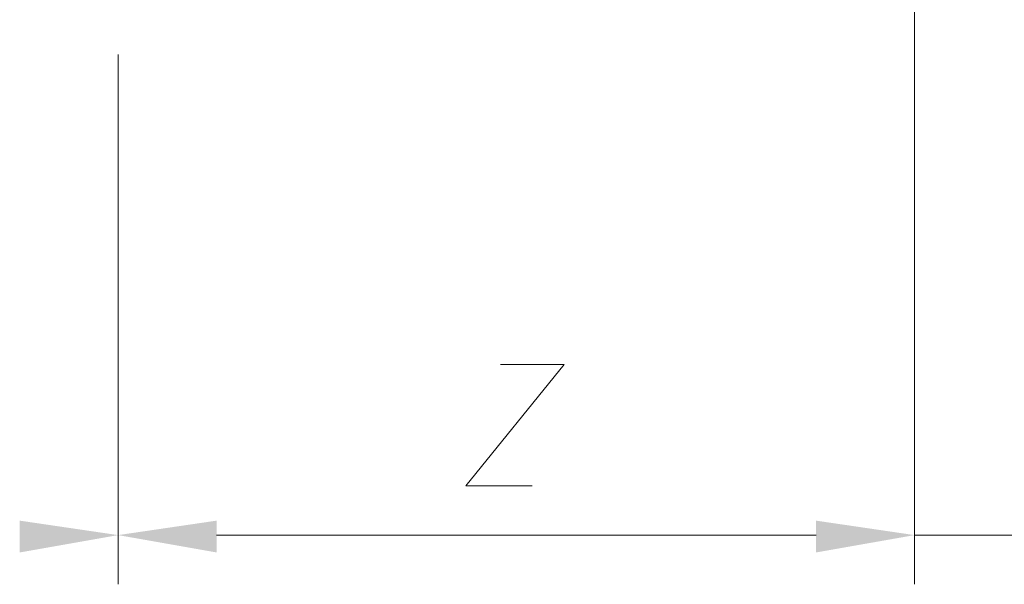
# Model space of a CAD drawing. Extents: x 309 to 1068, y 854 to 1368.
# Tile 21 of 82: x 456 to 479, y 933 to 947. Entities that reach past the tile are written whole.
import ezdxf

# ---------------------------------------------------------------- set-up
doc = ezdxf.new("R2010")
doc.units = 0
doc.layers.add('PDF_Geometry', color=7, linetype='CONTINUOUS', true_color=0xffffff)

msp = doc.modelspace()

# ---------------------------------------------------------------- linework, layer by layer
at = {"layer": 'PDF_Geometry', "color": 0, "lineweight": 15}
for points in [[(477.314539, 949.809081), (477.314539, 933.201738)], [(477.314587, 949.808938), (477.314587, 933.201594)], [(458.442665, 945.760019), (458.442665, 933.201738)], [(458.442708, 945.760019), (458.442708, 933.201738)], [(468.256029, 935.534937), (466.677747, 935.534937), (469.011185, 938.417281), (467.501341, 938.417281)], [(460.776102, 934.368456), (474.981103, 934.368456)], [(474.98115, 934.368314), (472.648181, 934.368314)], [(477.314587, 934.368314), (483.833962, 934.368314)]]:
    msp.add_lwpolyline(points, dxfattribs=at)
for points in [[(456.109358, 934.711485), (456.109358, 933.956797), (458.442795, 934.36836)], [(460.776001, 934.711485), (460.776001, 933.956797), (458.442563, 934.36836)], [(474.981294, 934.711485), (474.981294, 933.956797), (477.314732, 934.36836)], [(474.981294, 934.711485), (474.981294, 933.956797), (477.314732, 934.36836)]]:
    msp.add_solid(points, dxfattribs=at)

doc.saveas('drawing.dxf')
